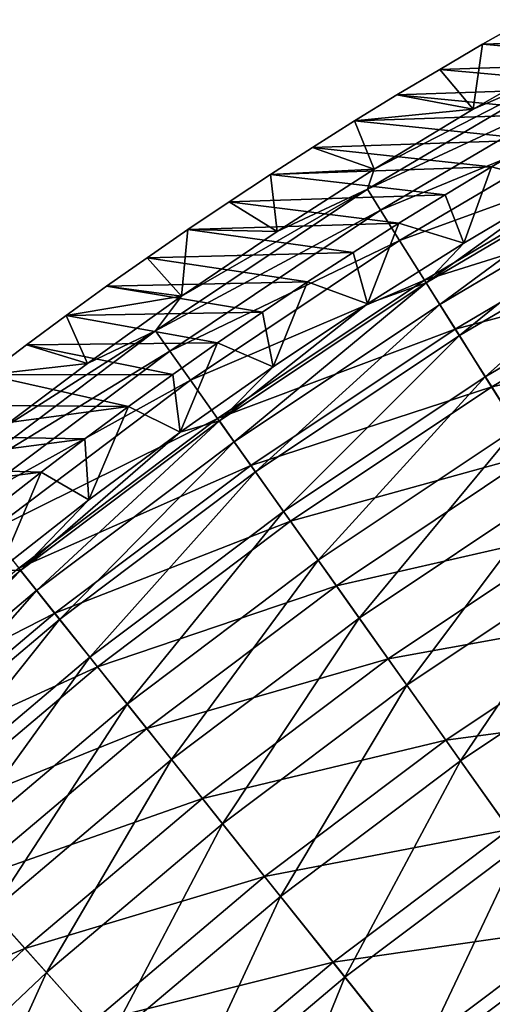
# Model space of a CAD drawing. Header units: millimetres. Extents: x -63 to 63, y -63 to 63.
# Tile 37 of 107: x -37.66 to -31.22, y 41.3 to 54.7. Entities that reach past the tile are written whole.
import ezdxf

# ---------------------------------------------------------------- set-up
doc = ezdxf.new("R2010")
doc.units = ezdxf.units.MM
doc.header["$LTSCALE"] = 106.095679
for name, color, linetype in [('10', 7, 'CONTINUOUS'), ('11', 7, 'CONTINUOUS'), ('7', 7, 'CONTINUOUS'), ('8', 7, 'CONTINUOUS'), ('9', 7, 'CONTINUOUS')]:
    doc.layers.add(name, color=color, linetype=linetype)

msp = doc.modelspace()

# ---------------------------------------------------------------- linework, layer by layer
at = {"layer": '10', "linetype": 'Continuous'}
for points in [[(-31.235, 52.698, -62.004), (-30.601, 53.069, -62.004), (-30.282, 52.449, -42.056), (-31.235, 52.698, -62.004)], [(-31.866, 52.319, -62.004), (-31.235, 52.698, -62.004), (-31.611, 51.659, -42.056), (-31.866, 52.319, -62.004)], [(-31.611, 51.659, -42.056), (-31.235, 52.698, -62.004), (-30.282, 52.449, -42.056), (-31.611, 51.659, -42.056)], [(-32.494, 51.932, -62.004), (-31.866, 52.319, -62.004), (-31.611, 51.659, -42.056), (-32.494, 51.932, -62.004)], [(-33.117, 51.536, -62.004), (-32.494, 51.932, -62.004), (-32.92, 50.835, -42.056), (-33.117, 51.536, -62.004)], [(-32.92, 50.835, -42.056), (-32.494, 51.932, -62.004), (-31.611, 51.659, -42.056), (-32.92, 50.835, -42.056)], [(-33.737, 51.133, -62.004), (-33.117, 51.536, -62.004), (-32.92, 50.835, -42.056), (-33.737, 51.133, -62.004)], [(-34.352, 50.722, -62.004), (-33.737, 51.133, -62.004), (-34.208, 49.977, -42.056), (-34.352, 50.722, -62.004)], [(-34.208, 49.977, -42.056), (-33.737, 51.133, -62.004), (-32.92, 50.835, -42.056), (-34.208, 49.977, -42.056)], [(-34.964, 50.302, -62.004), (-34.352, 50.722, -62.004), (-34.208, 49.977, -42.056), (-34.964, 50.302, -62.004)], [(-35.571, 49.875, -62.004), (-34.964, 50.302, -62.004), (-35.473, 49.087, -42.056), (-35.571, 49.875, -62.004)], [(-35.473, 49.087, -42.056), (-34.964, 50.302, -62.004), (-34.208, 49.977, -42.056), (-35.473, 49.087, -42.056)], [(-36.174, 49.439, -62.004), (-35.571, 49.875, -62.004), (-35.473, 49.087, -42.056), (-36.174, 49.439, -62.004)], [(-36.772, 48.996, -62.004), (-36.174, 49.439, -62.004), (-36.715, 48.165, -42.056), (-36.772, 48.996, -62.004)], [(-36.715, 48.165, -42.056), (-36.174, 49.439, -62.004), (-35.473, 49.087, -42.056), (-36.715, 48.165, -42.056)], [(-37.366, 48.544, -62.004), (-36.772, 48.996, -62.004), (-36.715, 48.165, -42.056), (-37.366, 48.544, -62.004)], [(-37.955, 48.085, -62.004), (-37.366, 48.544, -62.004), (-37.933, 47.212, -42.056), (-37.955, 48.085, -62.004)], [(-37.933, 47.212, -42.056), (-37.366, 48.544, -62.004), (-36.715, 48.165, -42.056), (-37.933, 47.212, -42.056)]]:
    msp.add_3dface(points, dxfattribs=at)
at = {"layer": '11', "linetype": 'Continuous'}
for points in [[(-32.122, 51.121, -38.96), (-30.282, 52.449, -42.056), (-29.205, 52.842, -38.96), (-32.122, 51.121, -38.96)], [(-32.122, 51.121, -38.96), (-29.205, 52.842, -38.96), (-31.938, 50.828, -35.874), (-32.122, 51.121, -38.96)], [(-29.205, 52.842, -38.96), (-29.037, 52.539, -35.874), (-31.938, 50.828, -35.874), (-29.205, 52.842, -38.96)], [(-31.611, 51.659, -42.056), (-30.282, 52.449, -42.056), (-32.122, 51.121, -38.96), (-31.611, 51.659, -42.056)], [(-29.037, 52.539, -35.874), (-31.669, 50.402, -32.81), (-31.938, 50.828, -35.874), (-29.037, 52.539, -35.874)], [(-28.794, 52.098, -32.81), (-31.669, 50.402, -32.81), (-29.037, 52.539, -35.874), (-28.794, 52.098, -32.81)], [(-28.794, 52.098, -32.81), (-31.318, 49.843, -29.776), (-31.669, 50.402, -32.81), (-28.794, 52.098, -32.81)], [(-28.474, 51.52, -29.776), (-31.318, 49.843, -29.776), (-28.794, 52.098, -32.81), (-28.474, 51.52, -29.776)], [(-32.92, 50.835, -42.056), (-31.611, 51.659, -42.056), (-32.122, 51.121, -38.96), (-32.92, 50.835, -42.056)], [(-28.474, 51.52, -29.776), (-30.885, 49.153, -26.779), (-31.318, 49.843, -29.776), (-28.474, 51.52, -29.776)], [(-34.938, 49.24, -38.96), (-32.92, 50.835, -42.056), (-32.122, 51.121, -38.96), (-34.938, 49.24, -38.96)], [(-34.938, 49.24, -38.96), (-32.122, 51.121, -38.96), (-34.737, 48.958, -35.874), (-34.938, 49.24, -38.96)], [(-32.122, 51.121, -38.96), (-31.938, 50.828, -35.874), (-34.737, 48.958, -35.874), (-32.122, 51.121, -38.96)], [(-34.208, 49.977, -42.056), (-32.92, 50.835, -42.056), (-34.938, 49.24, -38.96), (-34.208, 49.977, -42.056)], [(-31.938, 50.828, -35.874), (-34.446, 48.547, -32.81), (-34.737, 48.958, -35.874), (-31.938, 50.828, -35.874)], [(-31.669, 50.402, -32.81), (-34.446, 48.547, -32.81), (-31.938, 50.828, -35.874), (-31.669, 50.402, -32.81)], [(-31.669, 50.402, -32.81), (-34.064, 48.008, -29.776), (-34.446, 48.547, -32.81), (-31.669, 50.402, -32.81)], [(-31.318, 49.843, -29.776), (-34.064, 48.008, -29.776), (-31.669, 50.402, -32.81), (-31.318, 49.843, -29.776)], [(-35.473, 49.087, -42.056), (-34.208, 49.977, -42.056), (-34.938, 49.24, -38.96), (-35.473, 49.087, -42.056)], [(-31.318, 49.843, -29.776), (-33.592, 47.344, -26.779), (-34.064, 48.008, -29.776), (-31.318, 49.843, -29.776)], [(-30.885, 49.153, -26.779), (-33.592, 47.344, -26.779), (-31.318, 49.843, -29.776), (-30.885, 49.153, -26.779)], [(-37.644, 47.203, -38.96), (-35.473, 49.087, -42.056), (-34.938, 49.24, -38.96), (-37.644, 47.203, -38.96)], [(-37.644, 47.203, -38.96), (-34.938, 49.24, -38.96), (-37.428, 46.933, -35.874), (-37.644, 47.203, -38.96)], [(-34.938, 49.24, -38.96), (-34.737, 48.958, -35.874), (-37.428, 46.933, -35.874), (-34.938, 49.24, -38.96)], [(-36.715, 48.165, -42.056), (-35.473, 49.087, -42.056), (-37.644, 47.203, -38.96), (-36.715, 48.165, -42.056)], [(-30.885, 49.153, -26.779), (-33.033, 46.555, -23.828), (-33.592, 47.344, -26.779), (-30.885, 49.153, -26.779)], [(-30.37, 48.334, -23.828), (-33.033, 46.555, -23.828), (-30.885, 49.153, -26.779), (-30.37, 48.334, -23.828)], [(-34.737, 48.958, -35.874), (-37.114, 46.539, -32.81), (-37.428, 46.933, -35.874), (-34.737, 48.958, -35.874)], [(-34.446, 48.547, -32.81), (-37.114, 46.539, -32.81), (-34.737, 48.958, -35.874), (-34.446, 48.547, -32.81)], [(-34.446, 48.547, -32.81), (-36.702, 46.023, -29.776), (-37.114, 46.539, -32.81), (-34.446, 48.547, -32.81)], [(-34.064, 48.008, -29.776), (-36.702, 46.023, -29.776), (-34.446, 48.547, -32.81), (-34.064, 48.008, -29.776)], [(-30.37, 48.334, -23.828), (-32.386, 45.644, -20.931), (-33.033, 46.555, -23.828), (-30.37, 48.334, -23.828)], [(-29.776, 47.388, -20.931), (-32.386, 45.644, -20.931), (-30.37, 48.334, -23.828), (-29.776, 47.388, -20.931)], [(-37.933, 47.212, -42.056), (-36.715, 48.165, -42.056), (-37.644, 47.203, -38.96), (-37.933, 47.212, -42.056)], [(-34.064, 48.008, -29.776), (-36.194, 45.386, -26.779), (-36.702, 46.023, -29.776), (-34.064, 48.008, -29.776)], [(-33.592, 47.344, -26.779), (-36.194, 45.386, -26.779), (-34.064, 48.008, -29.776), (-33.592, 47.344, -26.779)], [(-33.592, 47.344, -26.779), (-35.591, 44.63, -23.828), (-36.194, 45.386, -26.779), (-33.592, 47.344, -26.779)], [(-33.033, 46.555, -23.828), (-35.591, 44.63, -23.828), (-33.592, 47.344, -26.779), (-33.033, 46.555, -23.828)], [(-29.776, 47.388, -20.931), (-31.655, 44.613, -18.095), (-32.386, 45.644, -20.931), (-29.776, 47.388, -20.931)], [(-29.103, 46.318, -18.095), (-31.655, 44.613, -18.095), (-29.776, 47.388, -20.931), (-29.103, 46.318, -18.095)], [(-40.231, 45.019, -38.96), (-37.933, 47.212, -42.056), (-37.644, 47.203, -38.96), (-40.231, 45.019, -38.96)], [(-40.231, 45.019, -38.96), (-37.644, 47.203, -38.96), (-40, 44.76, -35.874), (-40.231, 45.019, -38.96)], [(-37.644, 47.203, -38.96), (-37.428, 46.933, -35.874), (-40, 44.76, -35.874), (-37.644, 47.203, -38.96)], [(-37.428, 46.933, -35.874), (-39.665, 44.385, -32.81), (-40, 44.76, -35.874), (-37.428, 46.933, -35.874)], [(-37.114, 46.539, -32.81), (-39.665, 44.385, -32.81), (-37.428, 46.933, -35.874), (-37.114, 46.539, -32.81)], [(-37.114, 46.539, -32.81), (-39.225, 43.892, -29.776), (-39.665, 44.385, -32.81), (-37.114, 46.539, -32.81)], [(-36.702, 46.023, -29.776), (-39.225, 43.892, -29.776), (-37.114, 46.539, -32.81), (-36.702, 46.023, -29.776)], [(-33.033, 46.555, -23.828), (-34.895, 43.756, -20.931), (-35.591, 44.63, -23.828), (-33.033, 46.555, -23.828)], [(-32.386, 45.644, -20.931), (-34.895, 43.756, -20.931), (-33.033, 46.555, -23.828), (-32.386, 45.644, -20.931)], [(-29.103, 46.318, -18.095), (-30.84, 43.465, -15.327), (-31.655, 44.613, -18.095), (-29.103, 46.318, -18.095)], [(-36.702, 46.023, -29.776), (-38.682, 43.285, -26.779), (-39.225, 43.892, -29.776), (-36.702, 46.023, -29.776)], [(-36.194, 45.386, -26.779), (-38.682, 43.285, -26.779), (-36.702, 46.023, -29.776), (-36.194, 45.386, -26.779)], [(-32.386, 45.644, -20.931), (-34.106, 42.768, -18.095), (-34.895, 43.756, -20.931), (-32.386, 45.644, -20.931)], [(-31.655, 44.613, -18.095), (-34.106, 42.768, -18.095), (-32.386, 45.644, -20.931), (-31.655, 44.613, -18.095)], [(-36.194, 45.386, -26.779), (-38.037, 42.564, -23.828), (-38.682, 43.285, -26.779), (-36.194, 45.386, -26.779)], [(-35.591, 44.63, -23.828), (-38.037, 42.564, -23.828), (-36.194, 45.386, -26.779), (-35.591, 44.63, -23.828)], [(-35.591, 44.63, -23.828), (-37.293, 41.731, -20.931), (-38.037, 42.564, -23.828), (-35.591, 44.63, -23.828)], [(-34.895, 43.756, -20.931), (-37.293, 41.731, -20.931), (-35.591, 44.63, -23.828), (-34.895, 43.756, -20.931)], [(-31.655, 44.613, -18.095), (-33.229, 41.668, -15.327), (-34.106, 42.768, -18.095), (-31.655, 44.613, -18.095)], [(-30.84, 43.465, -15.327), (-33.229, 41.668, -15.327), (-31.655, 44.613, -18.095), (-30.84, 43.465, -15.327)], [(-34.895, 43.756, -20.931), (-36.451, 40.788, -18.095), (-37.293, 41.731, -20.931), (-34.895, 43.756, -20.931)], [(-34.106, 42.768, -18.095), (-36.451, 40.788, -18.095), (-34.895, 43.756, -20.931), (-34.106, 42.768, -18.095)], [(-30.84, 43.465, -15.327), (-32.264, 40.458, -12.634), (-33.229, 41.668, -15.327), (-30.84, 43.465, -15.327)], [(-29.945, 42.203, -12.634), (-32.264, 40.458, -12.634), (-30.84, 43.465, -15.327), (-29.945, 42.203, -12.634)], [(-34.106, 42.768, -18.095), (-35.513, 39.739, -15.327), (-36.451, 40.788, -18.095), (-34.106, 42.768, -18.095)], [(-33.229, 41.668, -15.327), (-35.513, 39.739, -15.327), (-34.106, 42.768, -18.095), (-33.229, 41.668, -15.327)], [(-37.293, 41.731, -20.931), (-39.574, 39.574, -20.931), (-38.037, 42.564, -23.828), (-37.293, 41.731, -20.931)], [(-29.945, 42.203, -12.634), (-31.214, 39.142, -10.025), (-32.264, 40.458, -12.634), (-29.945, 42.203, -12.634)], [(-37.293, 41.731, -20.931), (-38.681, 38.681, -18.095), (-39.574, 39.574, -20.931), (-37.293, 41.731, -20.931)], [(-36.451, 40.788, -18.095), (-38.681, 38.681, -18.095), (-37.293, 41.731, -20.931), (-36.451, 40.788, -18.095)], [(-33.229, 41.668, -15.327), (-34.482, 38.585, -12.634), (-35.513, 39.739, -15.327), (-33.229, 41.668, -15.327)], [(-32.264, 40.458, -12.634), (-34.482, 38.585, -12.634), (-33.229, 41.668, -15.327), (-32.264, 40.458, -12.634)]]:
    msp.add_3dface(points, dxfattribs=at)
at = {"layer": '7', "linetype": 'Continuous'}
for points in [[(-29.932, 54.158, -38.933), (-32.829, 52.669, -42.004), (-32.921, 52.394, -38.933), (-29.932, 54.158, -38.933)], [(-29.932, 54.158, -38.933), (-32.921, 52.394, -38.933), (-29.769, 53.864, -35.872), (-29.932, 54.158, -38.933)], [(-31.484, 53.483, -42.004), (-32.829, 52.669, -42.004), (-29.932, 54.158, -38.933), (-31.484, 53.483, -42.004)], [(-30.119, 54.264, -42.004), (-31.484, 53.483, -42.004), (-29.932, 54.158, -38.933), (-30.119, 54.264, -42.004)], [(-32.921, 52.394, -38.933), (-32.743, 52.11, -35.872), (-29.769, 53.864, -35.872), (-32.921, 52.394, -38.933)], [(-32.743, 52.11, -35.872), (-29.534, 53.437, -32.831), (-29.769, 53.864, -35.872), (-32.743, 52.11, -35.872)], [(-32.484, 51.697, -32.831), (-29.534, 53.437, -32.831), (-32.743, 52.11, -35.872), (-32.484, 51.697, -32.831)], [(-32.484, 51.697, -32.831), (-29.226, 52.88, -29.818), (-29.534, 53.437, -32.831), (-32.484, 51.697, -32.831)], [(-32.145, 51.158, -29.818), (-29.226, 52.88, -29.818), (-32.484, 51.697, -32.831), (-32.145, 51.158, -29.818)], [(-32.145, 51.158, -29.818), (-28.845, 52.192, -26.841), (-29.226, 52.88, -29.818), (-32.145, 51.158, -29.818)], [(-32.829, 52.669, -42.004), (-34.152, 51.82, -42.004), (-32.921, 52.394, -38.933), (-32.829, 52.669, -42.004)], [(-32.921, 52.394, -38.933), (-35.454, 50.938, -42.004), (-35.807, 50.466, -38.933), (-32.921, 52.394, -38.933)], [(-32.921, 52.394, -38.933), (-35.807, 50.466, -38.933), (-32.743, 52.11, -35.872), (-32.921, 52.394, -38.933)], [(-34.152, 51.82, -42.004), (-35.454, 50.938, -42.004), (-32.921, 52.394, -38.933), (-34.152, 51.82, -42.004)], [(-31.727, 50.492, -26.841), (-28.845, 52.192, -26.841), (-32.145, 51.158, -29.818), (-31.727, 50.492, -26.841)], [(-31.727, 50.492, -26.841), (-28.394, 51.376, -23.906), (-28.845, 52.192, -26.841), (-31.727, 50.492, -26.841)], [(-35.807, 50.466, -38.933), (-35.613, 50.192, -35.872), (-32.743, 52.11, -35.872), (-35.807, 50.466, -38.933)], [(-35.613, 50.192, -35.872), (-32.484, 51.697, -32.831), (-32.743, 52.11, -35.872), (-35.613, 50.192, -35.872)], [(-35.331, 49.795, -32.831), (-32.484, 51.697, -32.831), (-35.613, 50.192, -35.872), (-35.331, 49.795, -32.831)], [(-35.331, 49.795, -32.831), (-32.145, 51.158, -29.818), (-32.484, 51.697, -32.831), (-35.331, 49.795, -32.831)], [(-31.23, 49.703, -23.906), (-28.394, 51.376, -23.906), (-31.727, 50.492, -26.841), (-31.23, 49.703, -23.906)], [(-31.23, 49.703, -23.906), (-27.874, 50.433, -21.021), (-28.394, 51.376, -23.906), (-31.23, 49.703, -23.906)], [(-34.962, 49.275, -29.818), (-32.145, 51.158, -29.818), (-35.331, 49.795, -32.831), (-34.962, 49.275, -29.818)], [(-34.962, 49.275, -29.818), (-31.727, 50.492, -26.841), (-32.145, 51.158, -29.818), (-34.962, 49.275, -29.818)], [(-35.454, 50.938, -42.004), (-36.733, 50.024, -42.004), (-35.807, 50.466, -38.933), (-35.454, 50.938, -42.004)], [(-35.807, 50.466, -38.933), (-37.989, 49.077, -42.004), (-38.581, 48.379, -38.933), (-35.807, 50.466, -38.933)], [(-35.807, 50.466, -38.933), (-38.581, 48.379, -38.933), (-35.613, 50.192, -35.872), (-35.807, 50.466, -38.933)], [(-36.733, 50.024, -42.004), (-37.989, 49.077, -42.004), (-35.807, 50.466, -38.933), (-36.733, 50.024, -42.004)], [(-34.508, 48.634, -26.841), (-31.727, 50.492, -26.841), (-34.962, 49.275, -29.818), (-34.508, 48.634, -26.841)], [(-34.508, 48.634, -26.841), (-31.23, 49.703, -23.906), (-31.727, 50.492, -26.841), (-34.508, 48.634, -26.841)], [(-30.658, 48.791, -21.021), (-27.874, 50.433, -21.021), (-31.23, 49.703, -23.906), (-30.658, 48.791, -21.021)], [(-38.581, 48.379, -38.933), (-38.371, 48.116, -35.872), (-35.613, 50.192, -35.872), (-38.581, 48.379, -38.933)], [(-38.371, 48.116, -35.872), (-35.331, 49.795, -32.831), (-35.613, 50.192, -35.872), (-38.371, 48.116, -35.872)], [(-38.068, 47.735, -32.831), (-35.331, 49.795, -32.831), (-38.371, 48.116, -35.872), (-38.068, 47.735, -32.831)], [(-38.068, 47.735, -32.831), (-34.962, 49.275, -29.818), (-35.331, 49.795, -32.831), (-38.068, 47.735, -32.831)], [(-33.968, 47.874, -23.906), (-31.23, 49.703, -23.906), (-34.508, 48.634, -26.841), (-33.968, 47.874, -23.906)], [(-33.968, 47.874, -23.906), (-30.658, 48.791, -21.021), (-31.23, 49.703, -23.906), (-33.968, 47.874, -23.906)], [(-37.67, 47.237, -29.818), (-34.962, 49.275, -29.818), (-38.068, 47.735, -32.831), (-37.67, 47.237, -29.818)], [(-37.67, 47.237, -29.818), (-34.508, 48.634, -26.841), (-34.962, 49.275, -29.818), (-37.67, 47.237, -29.818)], [(-33.345, 46.995, -21.021), (-30.658, 48.791, -21.021), (-33.968, 47.874, -23.906), (-33.345, 46.995, -21.021)], [(-33.345, 46.995, -21.021), (-30.009, 47.759, -18.193), (-30.658, 48.791, -21.021), (-33.345, 46.995, -21.021)], [(-37.18, 46.623, -26.841), (-34.508, 48.634, -26.841), (-37.67, 47.237, -29.818), (-37.18, 46.623, -26.841)], [(-37.18, 46.623, -26.841), (-33.968, 47.874, -23.906), (-34.508, 48.634, -26.841), (-37.18, 46.623, -26.841)], [(-36.599, 45.894, -23.906), (-33.968, 47.874, -23.906), (-37.18, 46.623, -26.841), (-36.599, 45.894, -23.906)], [(-36.599, 45.894, -23.906), (-33.345, 46.995, -21.021), (-33.968, 47.874, -23.906), (-36.599, 45.894, -23.906)], [(-32.64, 46.002, -18.193), (-30.009, 47.759, -18.193), (-33.345, 46.995, -21.021), (-32.64, 46.002, -18.193)], [(-32.64, 46.002, -18.193), (-29.287, 46.61, -15.428), (-30.009, 47.759, -18.193), (-32.64, 46.002, -18.193)], [(-40.26, 45.051, -29.818), (-37.18, 46.623, -26.841), (-37.67, 47.237, -29.818), (-40.26, 45.051, -29.818)], [(-35.928, 45.052, -21.021), (-33.345, 46.995, -21.021), (-36.599, 45.894, -23.906), (-35.928, 45.052, -21.021)], [(-35.928, 45.052, -21.021), (-32.64, 46.002, -18.193), (-33.345, 46.995, -21.021), (-35.928, 45.052, -21.021)], [(-39.736, 44.465, -26.841), (-37.18, 46.623, -26.841), (-40.26, 45.051, -29.818), (-39.736, 44.465, -26.841)], [(-39.736, 44.465, -26.841), (-36.599, 45.894, -23.906), (-37.18, 46.623, -26.841), (-39.736, 44.465, -26.841)], [(-31.855, 44.895, -15.428), (-29.287, 46.61, -15.428), (-32.64, 46.002, -18.193), (-31.855, 44.895, -15.428)], [(-31.855, 44.895, -15.428), (-28.493, 45.346, -12.735), (-29.287, 46.61, -15.428), (-31.855, 44.895, -15.428)], [(-35.168, 44.099, -18.193), (-32.64, 46.002, -18.193), (-35.928, 45.052, -21.021), (-35.168, 44.099, -18.193)], [(-35.168, 44.099, -18.193), (-31.855, 44.895, -15.428), (-32.64, 46.002, -18.193), (-35.168, 44.099, -18.193)], [(-39.115, 43.769, -23.906), (-36.599, 45.894, -23.906), (-39.736, 44.465, -26.841), (-39.115, 43.769, -23.906)], [(-39.115, 43.769, -23.906), (-35.928, 45.052, -21.021), (-36.599, 45.894, -23.906), (-39.115, 43.769, -23.906)], [(-30.991, 43.677, -12.735), (-28.493, 45.346, -12.735), (-31.855, 44.895, -15.428), (-30.991, 43.677, -12.735)], [(-38.397, 42.966, -21.021), (-35.928, 45.052, -21.021), (-39.115, 43.769, -23.906), (-38.397, 42.966, -21.021)], [(-38.397, 42.966, -21.021), (-35.168, 44.099, -18.193), (-35.928, 45.052, -21.021), (-38.397, 42.966, -21.021)], [(-34.322, 43.038, -15.428), (-31.855, 44.895, -15.428), (-35.168, 44.099, -18.193), (-34.322, 43.038, -15.428)], [(-34.322, 43.038, -15.428), (-30.991, 43.677, -12.735), (-31.855, 44.895, -15.428), (-34.322, 43.038, -15.428)], [(-37.585, 42.058, -18.193), (-35.168, 44.099, -18.193), (-38.397, 42.966, -21.021), (-37.585, 42.058, -18.193)], [(-37.585, 42.058, -18.193), (-34.322, 43.038, -15.428), (-35.168, 44.099, -18.193), (-37.585, 42.058, -18.193)], [(-33.391, 41.871, -12.735), (-30.991, 43.677, -12.735), (-34.322, 43.038, -15.428), (-33.391, 41.871, -12.735)], [(-33.391, 41.871, -12.735), (-30.051, 42.353, -10.119), (-30.991, 43.677, -12.735), (-33.391, 41.871, -12.735)], [(-36.681, 41.046, -15.428), (-34.322, 43.038, -15.428), (-37.585, 42.058, -18.193), (-36.681, 41.046, -15.428)], [(-36.681, 41.046, -15.428), (-33.391, 41.871, -12.735), (-34.322, 43.038, -15.428), (-36.681, 41.046, -15.428)], [(-40.746, 40.746, -21.021), (-37.585, 42.058, -18.193), (-38.397, 42.966, -21.021), (-40.746, 40.746, -21.021)], [(-32.378, 40.601, -10.119), (-30.051, 42.353, -10.119), (-33.391, 41.871, -12.735), (-32.378, 40.601, -10.119)], [(-32.378, 40.601, -10.119), (-29.037, 40.924, -7.586), (-30.051, 42.353, -10.119), (-32.378, 40.601, -10.119)], [(-39.884, 39.884, -18.193), (-37.585, 42.058, -18.193), (-40.746, 40.746, -21.021), (-39.884, 39.884, -18.193)], [(-39.884, 39.884, -18.193), (-36.681, 41.046, -15.428), (-37.585, 42.058, -18.193), (-39.884, 39.884, -18.193)], [(-35.686, 39.933, -12.735), (-33.391, 41.871, -12.735), (-36.681, 41.046, -15.428), (-35.686, 39.933, -12.735)], [(-35.686, 39.933, -12.735), (-32.378, 40.601, -10.119), (-33.391, 41.871, -12.735), (-35.686, 39.933, -12.735)]]:
    msp.add_3dface(points, dxfattribs=at)
at = {"layer": '8', "linetype": 'Continuous'}
for points in [[(-31.354, 54.368, -62.004), (-30.119, 54.264, -42.004), (-30.765, 54.703, -62.004), (-31.354, 54.368, -62.004)], [(-31.939, 54.026, -62.004), (-31.484, 53.483, -42.004), (-31.354, 54.368, -62.004), (-31.939, 54.026, -62.004)], [(-31.484, 53.483, -42.004), (-30.119, 54.264, -42.004), (-31.354, 54.368, -62.004), (-31.484, 53.483, -42.004)], [(-32.52, 53.678, -62.004), (-31.484, 53.483, -42.004), (-31.939, 54.026, -62.004), (-32.52, 53.678, -62.004)], [(-33.098, 53.324, -62.004), (-31.484, 53.483, -42.004), (-32.52, 53.678, -62.004), (-33.098, 53.324, -62.004)], [(-32.829, 52.669, -42.004), (-31.484, 53.483, -42.004), (-33.098, 53.324, -62.004), (-32.829, 52.669, -42.004)], [(-33.671, 52.964, -62.004), (-32.829, 52.669, -42.004), (-33.098, 53.324, -62.004), (-33.671, 52.964, -62.004)], [(-34.24, 52.597, -62.004), (-32.829, 52.669, -42.004), (-33.671, 52.964, -62.004), (-34.24, 52.597, -62.004)], [(-34.805, 52.225, -62.004), (-34.152, 51.82, -42.004), (-34.24, 52.597, -62.004), (-34.805, 52.225, -62.004)], [(-34.152, 51.82, -42.004), (-32.829, 52.669, -42.004), (-34.24, 52.597, -62.004), (-34.152, 51.82, -42.004)], [(-35.366, 51.847, -62.004), (-34.152, 51.82, -42.004), (-34.805, 52.225, -62.004), (-35.366, 51.847, -62.004)], [(-35.922, 51.463, -62.004), (-35.454, 50.938, -42.004), (-35.366, 51.847, -62.004), (-35.922, 51.463, -62.004)], [(-35.454, 50.938, -42.004), (-34.152, 51.82, -42.004), (-35.366, 51.847, -62.004), (-35.454, 50.938, -42.004)], [(-36.474, 51.074, -62.004), (-35.454, 50.938, -42.004), (-35.922, 51.463, -62.004), (-36.474, 51.074, -62.004)], [(-37.022, 50.678, -62.004), (-35.454, 50.938, -42.004), (-36.474, 51.074, -62.004), (-37.022, 50.678, -62.004)], [(-36.733, 50.024, -42.004), (-35.454, 50.938, -42.004), (-37.022, 50.678, -62.004), (-36.733, 50.024, -42.004)], [(-37.565, 50.277, -62.004), (-36.733, 50.024, -42.004), (-37.022, 50.678, -62.004), (-37.565, 50.277, -62.004)], [(-38.104, 49.869, -62.004), (-36.733, 50.024, -42.004), (-37.565, 50.277, -62.004), (-38.104, 49.869, -62.004)], [(-37.989, 49.077, -42.004), (-36.733, 50.024, -42.004), (-38.104, 49.869, -62.004), (-37.989, 49.077, -42.004)]]:
    msp.add_3dface(points, dxfattribs=at)
at = {"layer": '9', "linetype": 'Continuous'}
for points in [[(-31.354, 54.368, -62.004), (-30.765, 54.703, -62.004), (-28.029, 54.471, -62.004), (-31.354, 54.368, -62.004)], [(-28.677, 54.133, -62.004), (-31.354, 54.368, -62.004), (-28.029, 54.471, -62.004), (-28.677, 54.133, -62.004)], [(-31.939, 54.026, -62.004), (-31.354, 54.368, -62.004), (-28.677, 54.133, -62.004), (-31.939, 54.026, -62.004)], [(-32.52, 53.678, -62.004), (-31.939, 54.026, -62.004), (-29.321, 53.787, -62.004), (-32.52, 53.678, -62.004)], [(-29.321, 53.787, -62.004), (-31.939, 54.026, -62.004), (-28.677, 54.133, -62.004), (-29.321, 53.787, -62.004)], [(-29.963, 53.432, -62.004), (-32.52, 53.678, -62.004), (-29.321, 53.787, -62.004), (-29.963, 53.432, -62.004)], [(-33.098, 53.324, -62.004), (-32.52, 53.678, -62.004), (-29.963, 53.432, -62.004), (-33.098, 53.324, -62.004)], [(-30.601, 53.069, -62.004), (-33.098, 53.324, -62.004), (-29.963, 53.432, -62.004), (-30.601, 53.069, -62.004)], [(-33.671, 52.964, -62.004), (-33.098, 53.324, -62.004), (-30.601, 53.069, -62.004), (-33.671, 52.964, -62.004)], [(-34.24, 52.597, -62.004), (-33.671, 52.964, -62.004), (-31.235, 52.698, -62.004), (-34.24, 52.597, -62.004)], [(-31.235, 52.698, -62.004), (-33.671, 52.964, -62.004), (-30.601, 53.069, -62.004), (-31.235, 52.698, -62.004)], [(-31.866, 52.319, -62.004), (-34.24, 52.597, -62.004), (-31.235, 52.698, -62.004), (-31.866, 52.319, -62.004)], [(-34.805, 52.225, -62.004), (-34.24, 52.597, -62.004), (-31.866, 52.319, -62.004), (-34.805, 52.225, -62.004)], [(-32.494, 51.932, -62.004), (-34.805, 52.225, -62.004), (-31.866, 52.319, -62.004), (-32.494, 51.932, -62.004)], [(-35.366, 51.847, -62.004), (-34.805, 52.225, -62.004), (-32.494, 51.932, -62.004), (-35.366, 51.847, -62.004)], [(-33.117, 51.536, -62.004), (-35.366, 51.847, -62.004), (-32.494, 51.932, -62.004), (-33.117, 51.536, -62.004)], [(-35.922, 51.463, -62.004), (-35.366, 51.847, -62.004), (-33.117, 51.536, -62.004), (-35.922, 51.463, -62.004)], [(-33.737, 51.133, -62.004), (-35.922, 51.463, -62.004), (-33.117, 51.536, -62.004), (-33.737, 51.133, -62.004)], [(-36.474, 51.074, -62.004), (-35.922, 51.463, -62.004), (-33.737, 51.133, -62.004), (-36.474, 51.074, -62.004)], [(-37.022, 50.678, -62.004), (-36.474, 51.074, -62.004), (-34.352, 50.722, -62.004), (-37.022, 50.678, -62.004)], [(-34.352, 50.722, -62.004), (-36.474, 51.074, -62.004), (-33.737, 51.133, -62.004), (-34.352, 50.722, -62.004)], [(-37.565, 50.277, -62.004), (-37.022, 50.678, -62.004), (-34.964, 50.302, -62.004), (-37.565, 50.277, -62.004)], [(-34.964, 50.302, -62.004), (-37.022, 50.678, -62.004), (-34.352, 50.722, -62.004), (-34.964, 50.302, -62.004)], [(-38.104, 49.869, -62.004), (-37.565, 50.277, -62.004), (-35.571, 49.875, -62.004), (-38.104, 49.869, -62.004)], [(-35.571, 49.875, -62.004), (-37.565, 50.277, -62.004), (-34.964, 50.302, -62.004), (-35.571, 49.875, -62.004)], [(-38.638, 49.457, -62.004), (-38.104, 49.869, -62.004), (-36.174, 49.439, -62.004), (-38.638, 49.457, -62.004)], [(-36.174, 49.439, -62.004), (-38.104, 49.869, -62.004), (-35.571, 49.875, -62.004), (-36.174, 49.439, -62.004)], [(-39.168, 49.038, -62.004), (-38.638, 49.457, -62.004), (-36.174, 49.439, -62.004), (-39.168, 49.038, -62.004)], [(-36.772, 48.996, -62.004), (-39.168, 49.038, -62.004), (-36.174, 49.439, -62.004), (-36.772, 48.996, -62.004)], [(-39.693, 48.615, -62.004), (-39.168, 49.038, -62.004), (-36.772, 48.996, -62.004), (-39.693, 48.615, -62.004)], [(-37.366, 48.544, -62.004), (-39.693, 48.615, -62.004), (-36.772, 48.996, -62.004), (-37.366, 48.544, -62.004)], [(-40.213, 48.185, -62.004), (-39.693, 48.615, -62.004), (-37.366, 48.544, -62.004), (-40.213, 48.185, -62.004)], [(-37.955, 48.085, -62.004), (-40.213, 48.185, -62.004), (-37.366, 48.544, -62.004), (-37.955, 48.085, -62.004)]]:
    msp.add_3dface(points, dxfattribs=at)

doc.saveas('drawing.dxf')
